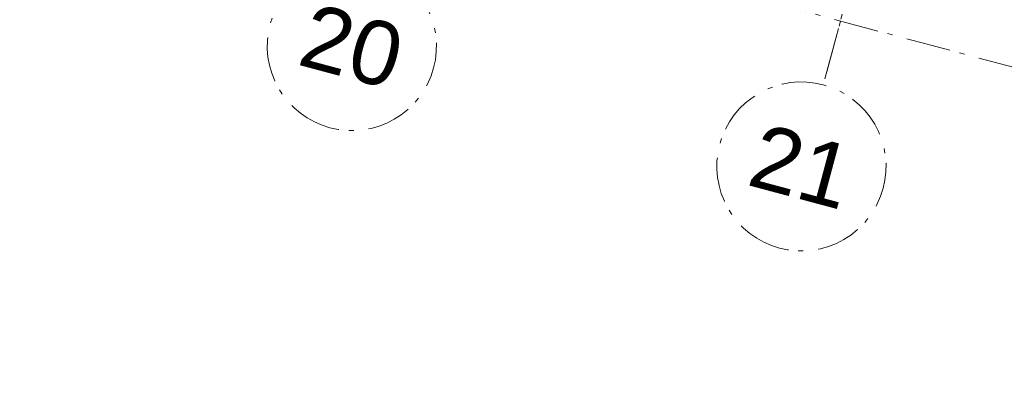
# Model space of a CAD drawing. Header units: millimetres. Extents: x -62314 to 79800, y -34032 to 28340.
# Tile 36 of 256: x 46260 to 53242, y -31533 to -28987. Entities that reach past the tile are written whole.
import ezdxf
from ezdxf.enums import TextEntityAlignment as Align

# ---------------------------------------------------------------- set-up
doc = ezdxf.new("R2010")
doc.units = ezdxf.units.MM
doc.header["$LTSCALE"] = 508
doc.header["$PDMODE"] = 1
doc.header["$PDSIZE"] = -2
doc.linetypes.add('Dash Style-6', pattern=[1.04164, 0.625, -0.20828, 0.06943, -0.13893])
doc.layers.get('0').update_dxf_attribs({"lineweight": 0})
doc.layers.get('DEFPOINTS').update_dxf_attribs({"lineweight": 0})
doc.layers.add('(00) tekening-stramien-algemeen', color=7, linetype='Dash Style-6', lineweight=0)
doc.layers.add('None', color=7, linetype='Continuous', lineweight=0)
doc.styles.add('Arial', font='Arial')
doc.styles.add('Helvetica', font='Helvetica')
doc.dimstyles.new('KE __', dxfattribs={"dimtxt": 151.308594, "dimasz": 50.074463, "dimexe": 125, "dimexo": 500, "dimgap": 25, "dimtad": 1, "dimdec": 1, "dimtxsty": 'Helvetica', "dimblk": 'DOT', "dimblk1": 'DOT', "dimblk2": 'DOT', "dimcen": 0, "dimdle": 100, "dimazin": 0, "dimtfac": 0.8, "dimtdec": 1, "dimtix": 1, "dimtmove": 0, "dimatfit": 0, "dimldrblk": 'DOT', "dimfxl": 150, "dimfxlon": 1, "dimfrac": 2, "dimtolj": 1, "dimarcsym": 0})

# ---------------------------------------------------------------- blocks, each defined once
blk = doc.blocks.new('00-stramienbol')
at = {"layer": '(00) tekening-stramien-algemeen', "color": 2, "lineweight": 0, "transparency": 33554687, "flags": 128}
blk.add_lwpolyline([(0, 600), (58.8, 597.1), (117.1, 588.5), (174.2, 574.2), (229.6, 554.3), (282.8, 529.2), (333.3, 498.9), (380.6, 463.8), (424.3, 424.3), (463.8, 380.6), (498.9, 333.3), (529.2, 282.8), (554.3, 229.6), (574.2, 174.2), (588.5, 117.1), (597.1, 58.8), (600, 0), (597.1, -58.8), (588.5, -117.1), (574.2, -174.2), (554.3, -229.6), (529.2, -282.8), (498.9, -333.3), (463.8, -380.6), (424.3, -424.3), (380.6, -463.8), (333.3, -498.9), (282.8, -529.2), (229.6, -554.3), (174.2, -574.2), (117.1, -588.5), (58.8, -597.1), (0, -600), (-58.8, -597.1), (-117.1, -588.5), (-174.2, -574.2), (-229.6, -554.3), (-282.8, -529.2), (-333.3, -498.9), (-380.6, -463.8), (-424.3, -424.3), (-463.8, -380.6), (-498.9, -333.3), (-529.2, -282.8), (-554.3, -229.6), (-574.2, -174.2), (-588.5, -117.1), (-597.1, -58.8), (-600, 0), (-597.1, 58.8), (-588.5, 117.1), (-574.2, 174.2), (-554.3, 229.6), (-529.2, 282.8), (-498.9, 333.3), (-463.8, 380.6), (-424.3, 424.3), (-380.6, 463.8), (-333.3, 498.9), (-282.8, 529.2), (-229.6, 554.3), (-174.2, 574.2), (-117.1, 588.5), (-58.8, 597.1)], close=True, dxfattribs=at)
at = {"layer": '(00) tekening-stramien-algemeen', "color": 7, "linetype": 'Continuous', "lineweight": 0, "transparency": 33554687}
for p in [(0, 600), (-600, 0), (0, 0), (600, 0), (0, -600)]:
    blk.add_point(p, dxfattribs=at)
at = {"layer": '(00) tekening-stramien-algemeen', "color": 2, "transparency": 33554687, "style": 'Arial'}
blk.add_attdef('hoofdveld', text='', height=453.1, dxfattribs=at).set_placement((0, 0), align=Align.MIDDLE_CENTER)
at = {"layer": 'None', "color": 0, "flags": 1}
for tag, p in [('subveld_1', (-600, -1415.6)), ('subveld_2', (-600, -2231.2))]:
    blk.add_attdef(tag, p, '', height=453.1, dxfattribs=at)
blk = doc.blocks.new('_Dot')
at = {"color": 0, "linetype": 'ByBlock', "lineweight": -2}
blk.add_line((-0.5, 0), (-1, 0), dxfattribs=at)
at = {"color": 0, "linetype": 'ByBlock', "const_width": 0.5}
blk.add_lwpolyline([(-0.25, 0, 1), (0.25, 0, 1)], format="xyb", close=True, dxfattribs=at)
blk = doc.blocks.new('*D359')
at = {"layer": '(00) tekening-stramien-algemeen', "color": 0, "lineweight": -2, "transparency": 33554687}
for p, q in [((57810.6, -350), (57810.6, -625)), ((61110.6, -350), (61110.6, -625)), ((61060.6, -500), (57860.7, -500))]:
    blk.add_line(p, q, dxfattribs=at)
at = {"layer": 'DEFPOINTS', "color": 0, "transparency": 33554687}
for p in [(57810.6, 2778.9), (61110.6, 2778.9), (57810.6, -500)]:
    blk.add_point(p, dxfattribs=at)
at = {"layer": '(00) tekening-stramien-algemeen', "color": 0, "lineweight": -2, "xscale": 50.07446289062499, "yscale": 50.07446289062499, "zscale": 50.07446289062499, "rotation": 180}
blk.add_blockref('_Dot', (57810.6, -500), dxfattribs=at)
at = {"layer": '(00) tekening-stramien-algemeen', "color": 0, "lineweight": -2, "xscale": 50.07446289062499, "yscale": 50.07446289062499, "zscale": 50.07446289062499}
blk.add_blockref('_Dot', (61110.6, -500), dxfattribs=at)
at = {"layer": '(00) tekening-stramien-algemeen', "color": 0, "lineweight": 0, "transparency": 33554687, "insert": (59460.6, -374.3), "char_height": 151.31, "attachment_point": 5, "style": 'Helvetica'}
blk.add_mtext('\\A1;3300', dxfattribs=at)
blk = doc.blocks.new('*D380')
at = {"layer": '(00) tekening-stramien-algemeen', "color": 0, "lineweight": -2, "transparency": 33554687}
for p, q in [((67660, -14378.9), (67660, -14653.9)), ((-270, -14578.9), (-270, -14653.9)), ((67609.9, -14528.9), (-219.9, -14528.9))]:
    blk.add_line(p, q, dxfattribs=at)
at = {"layer": 'DEFPOINTS', "color": 0, "transparency": 33554687}
for p in [(67660, -11070), (-270, -14078.9), (-270, -14528.9)]:
    blk.add_point(p, dxfattribs=at)
at = {"layer": '(00) tekening-stramien-algemeen', "color": 0, "lineweight": -2, "xscale": 50.07446289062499, "yscale": 50.07446289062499, "zscale": 50.07446289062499, "rotation": 180}
blk.add_blockref('_Dot', (-270, -14528.9), dxfattribs=at)
at = {"layer": '(00) tekening-stramien-algemeen', "color": 0, "lineweight": -2, "xscale": 50.07446289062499, "yscale": 50.07446289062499, "zscale": 50.07446289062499}
blk.add_blockref('_Dot', (67660, -14528.9), dxfattribs=at)
at = {"layer": '(00) tekening-stramien-algemeen', "color": 0, "lineweight": 0, "transparency": 33554687, "insert": (33695, -14428.2), "char_height": 151.31, "attachment_point": 5, "style": 'Helvetica'}
blk.add_mtext('\\A1;67930', dxfattribs=at)
blk = doc.blocks.new('stramien langs gevel blok B')
at = {"layer": '(00) tekening-stramien-algemeen', "color": 2, "lineweight": 0, "transparency": 33554687}
blk.add_line((57810, 0), (57810, -1418.7), dxfattribs=at)
at = {"layer": '(00) tekening-stramien-algemeen', "color": 2}
ref = blk.add_blockref('00-stramienbol', (54510, -2018.7), dxfattribs=dict(at, rotation=180))
ref.add_attrib('hoofdveld', '20', dxfattribs={"color": 2, "transparency": 33554687, "height": 453.1, "style": 'Arial'}).set_placement((54510, -2018.7), align=Align.MIDDLE_CENTER)
ref = blk.add_blockref('00-stramienbol', (57810, -2018.7), dxfattribs=dict(at, rotation=180))
ref.add_attrib('hoofdveld', '21', dxfattribs={"color": 2, "transparency": 33554687, "height": 453.1, "style": 'Arial'}).set_placement((57810, -2018.7), align=Align.MIDDLE_CENTER)
at = {"layer": '(00) tekening-stramien-algemeen', "color": 2, "lineweight": 0, "transparency": 33554687}
dim = blk.add_linear_dim(base=(57810.6, -500), p1=(61110.6, 2778.9), p2=(57810.6, 2778.9), dimstyle='KE __', override={"dimtxt": 151.308594, "dimgap": 50, "dimdec": 0, "dimpost": '<>', "dimtxsty": 'Helvetica', "dimtmove": 2}, dxfattribs=at)
dim.commit()
dim.dimension.update_dxf_attribs({"geometry": '*D359', "text_midpoint": (59460.6, -374.3)})
blk = doc.blocks.new('Stramien blok B')
at = {"layer": '(00) tekening-stramien-algemeen', "color": 2, "lineweight": 0, "transparency": 33554687}
blk.add_line((57810, 1818.9), (57810, -14997.6), dxfattribs=at)
at = {"layer": 'None', "color": 17, "transparency": 33554687}
blk.add_blockref('stramien langs gevel blok B', (0, -13578.9), dxfattribs=at)
at = {"layer": '(00) tekening-stramien-algemeen', "color": 2, "lineweight": 0, "transparency": 33554687}
dim = blk.add_linear_dim(base=(-270, -14528.9), p1=(67660, -11070), p2=(-270, -14078.9), dimstyle='KE __', override={"dimtxt": 151.308594, "dimgap": 25, "dimdec": 0, "dimpost": '<>', "dimtxsty": 'Helvetica', "dimtmove": 2}, dxfattribs=at)
dim.commit()
dim.dimension.update_dxf_attribs({"geometry": '*D380', "text_midpoint": (33695, -14428.2)})

msp = doc.modelspace()

# ---------------------------------------------------------------- block references
at = {"layer": 'None', "color": 17, "transparency": 33554687, "rotation": 344.9999645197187}
msp.add_blockref('Stramien blok B', (0, 0), dxfattribs=at)

doc.saveas('drawing.dxf')
